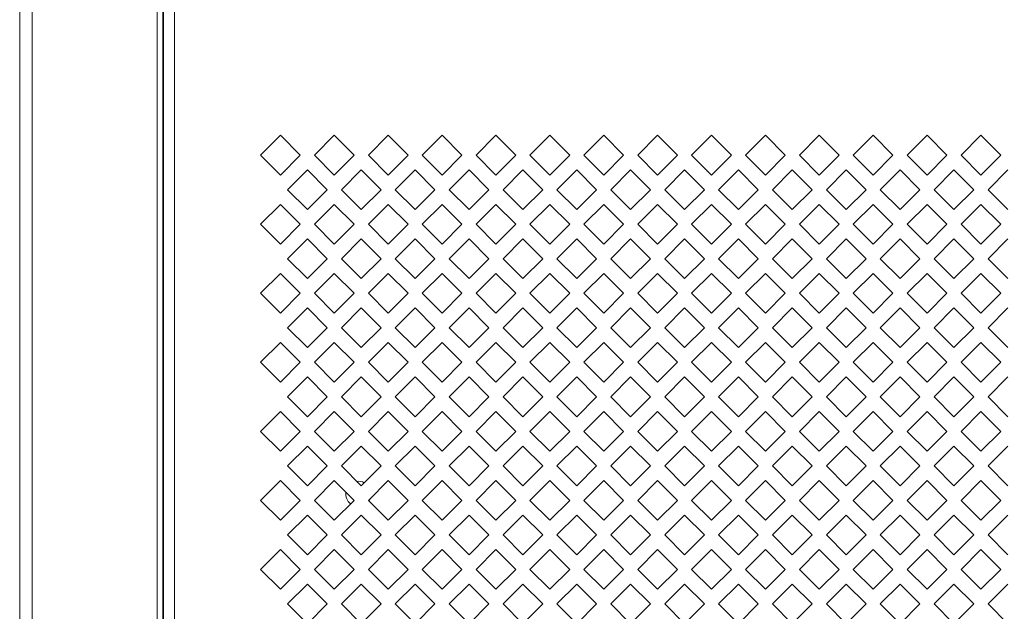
# Model space of a CAD drawing. Header units: millimetres. Extents: x 38 to 253, y 25 to 200.
# Tile 30 of 71: x 38.06 to 49.75, y 133.34 to 140.36. Entities that reach past the tile are written whole.
import ezdxf

# ---------------------------------------------------------------- set-up
doc = ezdxf.new("R2010")
doc.units = ezdxf.units.MM

msp = doc.modelspace()

# ---------------------------------------------------------------- linework, layer by layer
at = {"color": 7, "linetype": 'Continuous', "lineweight": 15}
for p, q in [((38.05757, 176.24288), (38.05757, 85.20955)), ((38.20491, 85.20955), (38.20491, 176.24288)), ((39.69077, 176.24288), (39.69077, 85.20955)), ((39.75757, 85.20955), (39.75757, 176.24288)), ((39.76424, 176.24288), (39.76424, 85.20955)), ((39.89757, 176.24288), (39.89757, 85.20955)), ((40.91854, 138.75288), (41.15424, 138.98858)), ((41.15424, 138.98858), (41.38994, 138.75288)), ((41.55854, 138.75288), (41.79424, 138.98858)), ((41.79424, 138.98858), (42.02994, 138.75288)), ((42.19854, 138.75288), (42.43424, 138.98858)), ((42.43424, 138.98858), (42.66994, 138.75288)), ((42.83854, 138.75288), (43.07424, 138.98858)), ((43.07424, 138.98858), (43.30994, 138.75288)), ((43.47854, 138.75288), (43.71424, 138.98858)), ((43.71424, 138.98858), (43.94994, 138.75288)), ((44.11854, 138.75288), (44.35424, 138.98858)), ((44.35424, 138.98858), (44.58994, 138.75288)), ((44.75854, 138.75288), (44.99424, 138.98858)), ((44.99424, 138.98858), (45.22994, 138.75288)), ((45.39854, 138.75288), (45.63424, 138.98858)), ((45.63424, 138.98858), (45.86994, 138.75288)), ((46.03854, 138.75288), (46.27424, 138.98858)), ((46.27424, 138.98858), (46.50994, 138.75288)), ((46.67854, 138.75288), (46.91424, 138.98858)), ((46.91424, 138.98858), (47.14994, 138.75288)), ((47.31854, 138.75288), (47.55424, 138.98858)), ((47.55424, 138.98858), (47.78994, 138.75288)), ((47.95854, 138.75288), (48.19424, 138.98858)), ((48.19424, 138.98858), (48.42994, 138.75288)), ((48.59854, 138.75288), (48.83424, 138.98858)), ((48.83424, 138.98858), (49.06994, 138.75288)), ((49.23854, 138.75288), (49.47424, 138.98858)), ((49.47424, 138.98858), (49.70994, 138.75288)), ((41.15424, 138.51718), (40.91854, 138.75288)), ((41.38994, 138.75288), (41.15424, 138.51718)), ((41.79424, 138.51718), (41.55854, 138.75288)), ((42.02994, 138.75288), (41.79424, 138.51718)), ((42.43424, 138.51718), (42.19854, 138.75288)), ((42.66994, 138.75288), (42.43424, 138.51718)), ((43.07424, 138.51718), (42.83854, 138.75288)), ((43.30994, 138.75288), (43.07424, 138.51718)), ((43.71424, 138.51718), (43.47854, 138.75288)), ((43.94994, 138.75288), (43.71424, 138.51718)), ((44.35424, 138.51718), (44.11854, 138.75288)), ((44.58994, 138.75288), (44.35424, 138.51718)), ((44.99424, 138.51718), (44.75854, 138.75288)), ((45.22994, 138.75288), (44.99424, 138.51718)), ((45.63424, 138.51718), (45.39854, 138.75288)), ((45.86994, 138.75288), (45.63424, 138.51718)), ((46.27424, 138.51718), (46.03854, 138.75288)), ((46.50994, 138.75288), (46.27424, 138.51718)), ((46.91424, 138.51718), (46.67854, 138.75288)), ((47.14994, 138.75288), (46.91424, 138.51718)), ((47.55424, 138.51718), (47.31854, 138.75288)), ((47.78994, 138.75288), (47.55424, 138.51718)), ((48.19424, 138.51718), (47.95854, 138.75288)), ((48.42994, 138.75288), (48.19424, 138.51718)), ((48.83424, 138.51718), (48.59854, 138.75288)), ((49.06994, 138.75288), (48.83424, 138.51718)), ((49.47424, 138.51718), (49.23854, 138.75288)), ((49.70994, 138.75288), (49.47424, 138.51718)), ((41.23854, 138.34288), (41.47424, 138.57858)), ((41.47424, 138.57858), (41.70994, 138.34288)), ((41.87854, 138.34288), (42.11424, 138.57858)), ((42.11424, 138.57858), (42.34994, 138.34288)), ((42.51854, 138.34288), (42.75424, 138.57858)), ((42.75424, 138.57858), (42.98994, 138.34288)), ((43.15854, 138.34288), (43.39424, 138.57858)), ((43.39424, 138.57858), (43.62994, 138.34288)), ((43.79854, 138.34288), (44.03424, 138.57858)), ((44.03424, 138.57858), (44.26994, 138.34288)), ((44.43854, 138.34288), (44.67424, 138.57858)), ((44.67424, 138.57858), (44.90994, 138.34288)), ((45.07854, 138.34288), (45.31424, 138.57858)), ((45.31424, 138.57858), (45.54994, 138.34288)), ((45.71854, 138.34288), (45.95424, 138.57858)), ((45.95424, 138.57858), (46.18994, 138.34288)), ((46.35854, 138.34288), (46.59424, 138.57858)), ((46.59424, 138.57858), (46.82994, 138.34288)), ((46.99854, 138.34288), (47.23424, 138.57858)), ((47.23424, 138.57858), (47.46994, 138.34288)), ((47.63854, 138.34288), (47.87424, 138.57858)), ((47.87424, 138.57858), (48.10994, 138.34288)), ((48.27854, 138.34288), (48.51424, 138.57858)), ((48.51424, 138.57858), (48.74994, 138.34288)), ((48.91854, 138.34288), (49.15424, 138.57858)), ((49.15424, 138.57858), (49.38994, 138.34288)), ((49.55854, 138.34288), (49.79424, 138.57858)), ((41.47424, 138.10718), (41.23854, 138.34288)), ((41.70994, 138.34288), (41.47424, 138.10718)), ((42.11424, 138.10718), (41.87854, 138.34288)), ((42.34994, 138.34288), (42.11424, 138.10718)), ((42.75424, 138.10718), (42.51854, 138.34288)), ((42.98994, 138.34288), (42.75424, 138.10718)), ((43.39424, 138.10718), (43.15854, 138.34288)), ((43.62994, 138.34288), (43.39424, 138.10718)), ((44.03424, 138.10718), (43.79854, 138.34288)), ((44.26994, 138.34288), (44.03424, 138.10718)), ((44.67424, 138.10718), (44.43854, 138.34288)), ((44.90994, 138.34288), (44.67424, 138.10718)), ((45.31424, 138.10718), (45.07854, 138.34288)), ((45.54994, 138.34288), (45.31424, 138.10718)), ((45.95424, 138.10718), (45.71854, 138.34288)), ((46.18994, 138.34288), (45.95424, 138.10718)), ((46.59424, 138.10718), (46.35854, 138.34288)), ((46.82994, 138.34288), (46.59424, 138.10718)), ((47.23424, 138.10718), (46.99854, 138.34288)), ((47.46994, 138.34288), (47.23424, 138.10718)), ((47.87424, 138.10718), (47.63854, 138.34288)), ((48.10994, 138.34288), (47.87424, 138.10718)), ((48.51424, 138.10718), (48.27854, 138.34288)), ((48.74994, 138.34288), (48.51424, 138.10718)), ((49.15424, 138.10718), (48.91854, 138.34288)), ((49.38994, 138.34288), (49.15424, 138.10718)), ((49.79424, 138.10718), (49.55854, 138.34288)), ((40.91854, 137.93288), (41.15424, 138.16858)), ((41.15424, 138.16858), (41.38994, 137.93288)), ((41.55854, 137.93288), (41.79424, 138.16858)), ((41.79424, 138.16858), (42.02994, 137.93288)), ((42.19854, 137.93288), (42.43424, 138.16858)), ((42.43424, 138.16858), (42.66994, 137.93288)), ((42.83854, 137.93288), (43.07424, 138.16858)), ((43.07424, 138.16858), (43.30994, 137.93288)), ((43.47854, 137.93288), (43.71424, 138.16858)), ((43.71424, 138.16858), (43.94994, 137.93288)), ((44.11854, 137.93288), (44.35424, 138.16858)), ((44.35424, 138.16858), (44.58994, 137.93288)), ((44.75854, 137.93288), (44.99424, 138.16858)), ((44.99424, 138.16858), (45.22994, 137.93288)), ((45.39854, 137.93288), (45.63424, 138.16858)), ((45.63424, 138.16858), (45.86994, 137.93288)), ((46.03854, 137.93288), (46.27424, 138.16858)), ((46.27424, 138.16858), (46.50994, 137.93288)), ((46.67854, 137.93288), (46.91424, 138.16858)), ((46.91424, 138.16858), (47.14994, 137.93288)), ((47.31854, 137.93288), (47.55424, 138.16858)), ((47.55424, 138.16858), (47.78994, 137.93288)), ((47.95854, 137.93288), (48.19424, 138.16858)), ((48.19424, 138.16858), (48.42994, 137.93288)), ((48.59854, 137.93288), (48.83424, 138.16858)), ((48.83424, 138.16858), (49.06994, 137.93288)), ((49.23854, 137.93288), (49.47424, 138.16858)), ((49.47424, 138.16858), (49.70994, 137.93288)), ((41.15424, 137.69718), (40.91854, 137.93288)), ((41.38994, 137.93288), (41.15424, 137.69718)), ((41.79424, 137.69718), (41.55854, 137.93288)), ((42.02994, 137.93288), (41.79424, 137.69718)), ((42.43424, 137.69718), (42.19854, 137.93288)), ((42.66994, 137.93288), (42.43424, 137.69718)), ((43.07424, 137.69718), (42.83854, 137.93288)), ((43.30994, 137.93288), (43.07424, 137.69718)), ((43.71424, 137.69718), (43.47854, 137.93288)), ((43.94994, 137.93288), (43.71424, 137.69718)), ((44.35424, 137.69718), (44.11854, 137.93288)), ((44.58994, 137.93288), (44.35424, 137.69718)), ((44.99424, 137.69718), (44.75854, 137.93288)), ((45.22994, 137.93288), (44.99424, 137.69718)), ((45.63424, 137.69718), (45.39854, 137.93288)), ((45.86994, 137.93288), (45.63424, 137.69718)), ((46.27424, 137.69718), (46.03854, 137.93288)), ((46.50994, 137.93288), (46.27424, 137.69718)), ((46.91424, 137.69718), (46.67854, 137.93288)), ((47.14994, 137.93288), (46.91424, 137.69718)), ((47.55424, 137.69718), (47.31854, 137.93288)), ((47.78994, 137.93288), (47.55424, 137.69718)), ((48.19424, 137.69718), (47.95854, 137.93288)), ((48.42994, 137.93288), (48.19424, 137.69718)), ((48.83424, 137.69718), (48.59854, 137.93288)), ((49.06994, 137.93288), (48.83424, 137.69718)), ((49.47424, 137.69718), (49.23854, 137.93288)), ((49.70994, 137.93288), (49.47424, 137.69718)), ((41.23854, 137.52288), (41.47424, 137.75858)), ((41.47424, 137.75858), (41.70994, 137.52288)), ((41.87854, 137.52288), (42.11424, 137.75858)), ((42.11424, 137.75858), (42.34994, 137.52288)), ((42.51854, 137.52288), (42.75424, 137.75858)), ((42.75424, 137.75858), (42.98994, 137.52288)), ((43.15854, 137.52288), (43.39424, 137.75858)), ((43.39424, 137.75858), (43.62994, 137.52288)), ((43.79854, 137.52288), (44.03424, 137.75858)), ((44.03424, 137.75858), (44.26994, 137.52288)), ((44.43854, 137.52288), (44.67424, 137.75858)), ((44.67424, 137.75858), (44.90994, 137.52288)), ((45.07854, 137.52288), (45.31424, 137.75858)), ((45.31424, 137.75858), (45.54994, 137.52288)), ((45.71854, 137.52288), (45.95424, 137.75858)), ((45.95424, 137.75858), (46.18994, 137.52288)), ((46.35854, 137.52288), (46.59424, 137.75858)), ((46.59424, 137.75858), (46.82994, 137.52288)), ((46.99854, 137.52288), (47.23424, 137.75858)), ((47.23424, 137.75858), (47.46994, 137.52288)), ((47.63854, 137.52288), (47.87424, 137.75858)), ((47.87424, 137.75858), (48.10994, 137.52288)), ((48.27854, 137.52288), (48.51424, 137.75858)), ((48.51424, 137.75858), (48.74994, 137.52288)), ((48.91854, 137.52288), (49.15424, 137.75858)), ((49.15424, 137.75858), (49.38994, 137.52288)), ((49.55854, 137.52288), (49.79424, 137.75858)), ((41.47424, 137.28718), (41.23854, 137.52288)), ((41.70994, 137.52288), (41.47424, 137.28718)), ((42.11424, 137.28718), (41.87854, 137.52288)), ((42.34994, 137.52288), (42.11424, 137.28718)), ((42.75424, 137.28718), (42.51854, 137.52288)), ((42.98994, 137.52288), (42.75424, 137.28718)), ((43.39424, 137.28718), (43.15854, 137.52288)), ((43.62994, 137.52288), (43.39424, 137.28718)), ((44.03424, 137.28718), (43.79854, 137.52288)), ((44.26994, 137.52288), (44.03424, 137.28718)), ((44.67424, 137.28718), (44.43854, 137.52288)), ((44.90994, 137.52288), (44.67424, 137.28718)), ((45.31424, 137.28718), (45.07854, 137.52288)), ((45.54994, 137.52288), (45.31424, 137.28718)), ((45.95424, 137.28718), (45.71854, 137.52288)), ((46.18994, 137.52288), (45.95424, 137.28718)), ((46.59424, 137.28718), (46.35854, 137.52288)), ((46.82994, 137.52288), (46.59424, 137.28718)), ((47.23424, 137.28718), (46.99854, 137.52288)), ((47.46994, 137.52288), (47.23424, 137.28718)), ((47.87424, 137.28718), (47.63854, 137.52288)), ((48.10994, 137.52288), (47.87424, 137.28718)), ((48.51424, 137.28718), (48.27854, 137.52288)), ((48.74994, 137.52288), (48.51424, 137.28718)), ((49.15424, 137.28718), (48.91854, 137.52288)), ((49.38994, 137.52288), (49.15424, 137.28718)), ((49.79424, 137.28718), (49.55854, 137.52288)), ((40.91854, 137.11288), (41.15424, 137.34858)), ((41.15424, 137.34858), (41.38994, 137.11288)), ((41.55854, 137.11288), (41.79424, 137.34858)), ((41.79424, 137.34858), (42.02994, 137.11288)), ((42.19854, 137.11288), (42.43424, 137.34858)), ((42.43424, 137.34858), (42.66994, 137.11288)), ((42.83854, 137.11288), (43.07424, 137.34858)), ((43.07424, 137.34858), (43.30994, 137.11288)), ((43.47854, 137.11288), (43.71424, 137.34858)), ((43.71424, 137.34858), (43.94994, 137.11288)), ((44.11854, 137.11288), (44.35424, 137.34858)), ((44.35424, 137.34858), (44.58994, 137.11288)), ((44.75854, 137.11288), (44.99424, 137.34858)), ((44.99424, 137.34858), (45.22994, 137.11288)), ((45.39854, 137.11288), (45.63424, 137.34858)), ((45.63424, 137.34858), (45.86994, 137.11288)), ((46.03854, 137.11288), (46.27424, 137.34858)), ((46.27424, 137.34858), (46.50994, 137.11288)), ((46.67854, 137.11288), (46.91424, 137.34858)), ((46.91424, 137.34858), (47.14994, 137.11288)), ((47.31854, 137.11288), (47.55424, 137.34858)), ((47.55424, 137.34858), (47.78994, 137.11288)), ((47.95854, 137.11288), (48.19424, 137.34858)), ((48.19424, 137.34858), (48.42994, 137.11288)), ((48.59854, 137.11288), (48.83424, 137.34858)), ((48.83424, 137.34858), (49.06994, 137.11288)), ((49.23854, 137.11288), (49.47424, 137.34858)), ((49.47424, 137.34858), (49.70994, 137.11288)), ((41.15424, 136.87718), (40.91854, 137.11288)), ((41.38994, 137.11288), (41.15424, 136.87718)), ((41.79424, 136.87718), (41.55854, 137.11288)), ((42.02994, 137.11288), (41.79424, 136.87718)), ((42.43424, 136.87718), (42.19854, 137.11288)), ((42.66994, 137.11288), (42.43424, 136.87718)), ((43.07424, 136.87718), (42.83854, 137.11288)), ((43.30994, 137.11288), (43.07424, 136.87718)), ((43.71424, 136.87718), (43.47854, 137.11288)), ((43.94994, 137.11288), (43.71424, 136.87718)), ((44.35424, 136.87718), (44.11854, 137.11288)), ((44.58994, 137.11288), (44.35424, 136.87718)), ((44.99424, 136.87718), (44.75854, 137.11288)), ((45.22994, 137.11288), (44.99424, 136.87718)), ((45.63424, 136.87718), (45.39854, 137.11288)), ((45.86994, 137.11288), (45.63424, 136.87718)), ((46.27424, 136.87718), (46.03854, 137.11288)), ((46.50994, 137.11288), (46.27424, 136.87718)), ((46.91424, 136.87718), (46.67854, 137.11288)), ((47.14994, 137.11288), (46.91424, 136.87718)), ((47.55424, 136.87718), (47.31854, 137.11288)), ((47.78994, 137.11288), (47.55424, 136.87718)), ((48.19424, 136.87718), (47.95854, 137.11288)), ((48.42994, 137.11288), (48.19424, 136.87718)), ((48.83424, 136.87718), (48.59854, 137.11288)), ((49.06994, 137.11288), (48.83424, 136.87718)), ((49.47424, 136.87718), (49.23854, 137.11288)), ((49.70994, 137.11288), (49.47424, 136.87718)), ((41.23854, 136.70288), (41.47424, 136.93858)), ((41.47424, 136.93858), (41.70994, 136.70288)), ((41.87854, 136.70288), (42.11424, 136.93858)), ((42.11424, 136.93858), (42.34994, 136.70288)), ((42.51854, 136.70288), (42.75424, 136.93858)), ((42.75424, 136.93858), (42.98994, 136.70288)), ((43.15854, 136.70288), (43.39424, 136.93858)), ((43.39424, 136.93858), (43.62994, 136.70288)), ((43.79854, 136.70288), (44.03424, 136.93858)), ((44.03424, 136.93858), (44.26994, 136.70288)), ((44.43854, 136.70288), (44.67424, 136.93858)), ((44.67424, 136.93858), (44.90994, 136.70288)), ((45.07854, 136.70288), (45.31424, 136.93858)), ((45.31424, 136.93858), (45.54994, 136.70288)), ((45.71854, 136.70288), (45.95424, 136.93858)), ((45.95424, 136.93858), (46.18994, 136.70288)), ((46.35854, 136.70288), (46.59424, 136.93858)), ((46.59424, 136.93858), (46.82994, 136.70288)), ((46.99854, 136.70288), (47.23424, 136.93858)), ((47.23424, 136.93858), (47.46994, 136.70288)), ((47.63854, 136.70288), (47.87424, 136.93858)), ((47.87424, 136.93858), (48.10994, 136.70288)), ((48.27854, 136.70288), (48.51424, 136.93858)), ((48.51424, 136.93858), (48.74994, 136.70288)), ((48.91854, 136.70288), (49.15424, 136.93858)), ((49.15424, 136.93858), (49.38994, 136.70288)), ((49.55854, 136.70288), (49.79424, 136.93858)), ((41.47424, 136.46718), (41.23854, 136.70288)), ((41.70994, 136.70288), (41.47424, 136.46718)), ((42.11424, 136.46718), (41.87854, 136.70288)), ((42.34994, 136.70288), (42.11424, 136.46718)), ((42.75424, 136.46718), (42.51854, 136.70288)), ((42.98994, 136.70288), (42.75424, 136.46718)), ((43.39424, 136.46718), (43.15854, 136.70288)), ((43.62994, 136.70288), (43.39424, 136.46718)), ((44.03424, 136.46718), (43.79854, 136.70288)), ((44.26994, 136.70288), (44.03424, 136.46718)), ((44.67424, 136.46718), (44.43854, 136.70288)), ((44.90994, 136.70288), (44.67424, 136.46718)), ((45.31424, 136.46718), (45.07854, 136.70288)), ((45.54994, 136.70288), (45.31424, 136.46718)), ((45.95424, 136.46718), (45.71854, 136.70288)), ((46.18994, 136.70288), (45.95424, 136.46718)), ((46.59424, 136.46718), (46.35854, 136.70288)), ((46.82994, 136.70288), (46.59424, 136.46718)), ((47.23424, 136.46718), (46.99854, 136.70288)), ((47.46994, 136.70288), (47.23424, 136.46718)), ((47.87424, 136.46718), (47.63854, 136.70288)), ((48.10994, 136.70288), (47.87424, 136.46718)), ((48.51424, 136.46718), (48.27854, 136.70288)), ((48.74994, 136.70288), (48.51424, 136.46718)), ((49.15424, 136.46718), (48.91854, 136.70288)), ((49.38994, 136.70288), (49.15424, 136.46718)), ((49.79424, 136.46718), (49.55854, 136.70288)), ((40.91854, 136.29288), (41.15424, 136.52858)), ((41.15424, 136.52858), (41.38994, 136.29288)), ((41.55854, 136.29288), (41.79424, 136.52858)), ((41.79424, 136.52858), (42.02994, 136.29288)), ((42.19854, 136.29288), (42.43424, 136.52858)), ((42.43424, 136.52858), (42.66994, 136.29288)), ((42.83854, 136.29288), (43.07424, 136.52858)), ((43.07424, 136.52858), (43.30994, 136.29288)), ((43.47854, 136.29288), (43.71424, 136.52858)), ((43.71424, 136.52858), (43.94994, 136.29288)), ((44.11854, 136.29288), (44.35424, 136.52858)), ((44.35424, 136.52858), (44.58994, 136.29288)), ((44.75854, 136.29288), (44.99424, 136.52858)), ((44.99424, 136.52858), (45.22994, 136.29288)), ((45.39854, 136.29288), (45.63424, 136.52858)), ((45.63424, 136.52858), (45.86994, 136.29288)), ((46.03854, 136.29288), (46.27424, 136.52858)), ((46.27424, 136.52858), (46.50994, 136.29288)), ((46.67854, 136.29288), (46.91424, 136.52858)), ((46.91424, 136.52858), (47.14994, 136.29288)), ((47.31854, 136.29288), (47.55424, 136.52858)), ((47.55424, 136.52858), (47.78994, 136.29288)), ((47.95854, 136.29288), (48.19424, 136.52858)), ((48.19424, 136.52858), (48.42994, 136.29288)), ((48.59854, 136.29288), (48.83424, 136.52858)), ((48.83424, 136.52858), (49.06994, 136.29288)), ((49.23854, 136.29288), (49.47424, 136.52858)), ((49.47424, 136.52858), (49.70994, 136.29288)), ((41.15424, 136.05718), (40.91854, 136.29288)), ((41.38994, 136.29288), (41.15424, 136.05718)), ((41.79424, 136.05718), (41.55854, 136.29288)), ((42.02994, 136.29288), (41.79424, 136.05718)), ((42.43424, 136.05718), (42.19854, 136.29288)), ((42.66994, 136.29288), (42.43424, 136.05718)), ((43.07424, 136.05718), (42.83854, 136.29288)), ((43.30994, 136.29288), (43.07424, 136.05718)), ((43.71424, 136.05718), (43.47854, 136.29288)), ((43.94994, 136.29288), (43.71424, 136.05718)), ((44.35424, 136.05718), (44.11854, 136.29288)), ((44.58994, 136.29288), (44.35424, 136.05718)), ((44.99424, 136.05718), (44.75854, 136.29288)), ((45.22994, 136.29288), (44.99424, 136.05718)), ((45.63424, 136.05718), (45.39854, 136.29288)), ((45.86994, 136.29288), (45.63424, 136.05718)), ((46.27424, 136.05718), (46.03854, 136.29288)), ((46.50994, 136.29288), (46.27424, 136.05718)), ((46.91424, 136.05718), (46.67854, 136.29288)), ((47.14994, 136.29288), (46.91424, 136.05718)), ((47.55424, 136.05718), (47.31854, 136.29288)), ((47.78994, 136.29288), (47.55424, 136.05718)), ((48.19424, 136.05718), (47.95854, 136.29288)), ((48.42994, 136.29288), (48.19424, 136.05718)), ((48.83424, 136.05718), (48.59854, 136.29288)), ((49.06994, 136.29288), (48.83424, 136.05718)), ((49.47424, 136.05718), (49.23854, 136.29288)), ((49.70994, 136.29288), (49.47424, 136.05718)), ((41.23854, 135.88288), (41.47424, 136.11858)), ((41.47424, 136.11858), (41.70994, 135.88288)), ((41.87854, 135.88288), (42.11424, 136.11858)), ((42.11424, 136.11858), (42.34994, 135.88288)), ((42.51854, 135.88288), (42.75424, 136.11858)), ((42.75424, 136.11858), (42.98994, 135.88288)), ((43.15854, 135.88288), (43.39424, 136.11858)), ((43.39424, 136.11858), (43.62994, 135.88288)), ((43.79854, 135.88288), (44.03424, 136.11858)), ((44.03424, 136.11858), (44.26994, 135.88288)), ((44.43854, 135.88288), (44.67424, 136.11858)), ((44.67424, 136.11858), (44.90994, 135.88288)), ((45.07854, 135.88288), (45.31424, 136.11858)), ((45.31424, 136.11858), (45.54994, 135.88288)), ((45.71854, 135.88288), (45.95424, 136.11858)), ((45.95424, 136.11858), (46.18994, 135.88288)), ((46.35854, 135.88288), (46.59424, 136.11858)), ((46.59424, 136.11858), (46.82994, 135.88288)), ((46.99854, 135.88288), (47.23424, 136.11858)), ((47.23424, 136.11858), (47.46994, 135.88288)), ((47.63854, 135.88288), (47.87424, 136.11858)), ((47.87424, 136.11858), (48.10994, 135.88288)), ((48.27854, 135.88288), (48.51424, 136.11858)), ((48.51424, 136.11858), (48.74994, 135.88288)), ((48.91854, 135.88288), (49.15424, 136.11858)), ((49.15424, 136.11858), (49.38994, 135.88288)), ((49.55854, 135.88288), (49.79424, 136.11858)), ((41.47424, 135.64718), (41.23854, 135.88288)), ((41.70994, 135.88288), (41.47424, 135.64718)), ((42.11424, 135.64718), (41.87854, 135.88288)), ((42.34994, 135.88288), (42.11424, 135.64718)), ((42.75424, 135.64718), (42.51854, 135.88288)), ((42.98994, 135.88288), (42.75424, 135.64718)), ((43.39424, 135.64718), (43.15854, 135.88288)), ((43.62994, 135.88288), (43.39424, 135.64718)), ((44.03424, 135.64718), (43.79854, 135.88288)), ((44.26994, 135.88288), (44.03424, 135.64718)), ((44.67424, 135.64718), (44.43854, 135.88288)), ((44.90994, 135.88288), (44.67424, 135.64718)), ((45.31424, 135.64718), (45.07854, 135.88288)), ((45.54994, 135.88288), (45.31424, 135.64718)), ((45.95424, 135.64718), (45.71854, 135.88288)), ((46.18994, 135.88288), (45.95424, 135.64718)), ((46.59424, 135.64718), (46.35854, 135.88288)), ((46.82994, 135.88288), (46.59424, 135.64718)), ((47.23424, 135.64718), (46.99854, 135.88288)), ((47.46994, 135.88288), (47.23424, 135.64718)), ((47.87424, 135.64718), (47.63854, 135.88288)), ((48.10994, 135.88288), (47.87424, 135.64718)), ((48.51424, 135.64718), (48.27854, 135.88288)), ((48.74994, 135.88288), (48.51424, 135.64718)), ((49.15424, 135.64718), (48.91854, 135.88288)), ((49.38994, 135.88288), (49.15424, 135.64718)), ((49.79424, 135.64718), (49.55854, 135.88288)), ((40.91854, 135.47288), (41.15424, 135.70858)), ((41.15424, 135.70858), (41.38994, 135.47288)), ((41.55854, 135.47288), (41.79424, 135.70858)), ((41.79424, 135.70858), (42.02994, 135.47288)), ((42.19854, 135.47288), (42.43424, 135.70858)), ((42.43424, 135.70858), (42.66994, 135.47288)), ((42.83854, 135.47288), (43.07424, 135.70858)), ((43.07424, 135.70858), (43.30994, 135.47288)), ((43.47854, 135.47288), (43.71424, 135.70858)), ((43.71424, 135.70858), (43.94994, 135.47288)), ((44.11854, 135.47288), (44.35424, 135.70858)), ((44.35424, 135.70858), (44.58994, 135.47288)), ((44.75854, 135.47288), (44.99424, 135.70858)), ((44.99424, 135.70858), (45.22994, 135.47288)), ((45.39854, 135.47288), (45.63424, 135.70858)), ((45.63424, 135.70858), (45.86994, 135.47288)), ((46.03854, 135.47288), (46.27424, 135.70858)), ((46.27424, 135.70858), (46.50994, 135.47288)), ((46.67854, 135.47288), (46.91424, 135.70858)), ((46.91424, 135.70858), (47.14994, 135.47288)), ((47.31854, 135.47288), (47.55424, 135.70858)), ((47.55424, 135.70858), (47.78994, 135.47288)), ((47.95854, 135.47288), (48.19424, 135.70858)), ((48.19424, 135.70858), (48.42994, 135.47288)), ((48.59854, 135.47288), (48.83424, 135.70858)), ((48.83424, 135.70858), (49.06994, 135.47288)), ((49.23854, 135.47288), (49.47424, 135.70858)), ((49.47424, 135.70858), (49.70994, 135.47288)), ((41.15424, 135.23718), (40.91854, 135.47288)), ((41.38994, 135.47288), (41.15424, 135.23718)), ((41.79424, 135.23718), (41.55854, 135.47288)), ((42.02994, 135.47288), (41.79424, 135.23718)), ((42.43424, 135.23718), (42.19854, 135.47288)), ((42.66994, 135.47288), (42.43424, 135.23718)), ((43.07424, 135.23718), (42.83854, 135.47288)), ((43.30994, 135.47288), (43.07424, 135.23718)), ((43.71424, 135.23718), (43.47854, 135.47288)), ((43.94994, 135.47288), (43.71424, 135.23718)), ((44.35424, 135.23718), (44.11854, 135.47288)), ((44.58994, 135.47288), (44.35424, 135.23718)), ((44.99424, 135.23718), (44.75854, 135.47288)), ((45.22994, 135.47288), (44.99424, 135.23718)), ((45.63424, 135.23718), (45.39854, 135.47288)), ((45.86994, 135.47288), (45.63424, 135.23718)), ((46.27424, 135.23718), (46.03854, 135.47288)), ((46.50994, 135.47288), (46.27424, 135.23718)), ((46.91424, 135.23718), (46.67854, 135.47288)), ((47.14994, 135.47288), (46.91424, 135.23718)), ((47.55424, 135.23718), (47.31854, 135.47288)), ((47.78994, 135.47288), (47.55424, 135.23718)), ((48.19424, 135.23718), (47.95854, 135.47288)), ((48.42994, 135.47288), (48.19424, 135.23718)), ((48.83424, 135.23718), (48.59854, 135.47288)), ((49.06994, 135.47288), (48.83424, 135.23718)), ((49.47424, 135.23718), (49.23854, 135.47288)), ((49.70994, 135.47288), (49.47424, 135.23718)), ((41.23854, 135.06288), (41.47424, 135.29858)), ((41.47424, 135.29858), (41.70994, 135.06288)), ((41.87854, 135.06288), (42.11424, 135.29858)), ((42.11424, 135.29858), (42.34994, 135.06288)), ((42.51854, 135.06288), (42.75424, 135.29858)), ((42.75424, 135.29858), (42.98994, 135.06288)), ((43.15854, 135.06288), (43.39424, 135.29858)), ((43.39424, 135.29858), (43.62994, 135.06288)), ((43.79854, 135.06288), (44.03424, 135.29858)), ((44.03424, 135.29858), (44.26994, 135.06288)), ((44.43854, 135.06288), (44.67424, 135.29858)), ((44.67424, 135.29858), (44.90994, 135.06288)), ((45.07854, 135.06288), (45.31424, 135.29858)), ((45.31424, 135.29858), (45.54994, 135.06288)), ((45.71854, 135.06288), (45.95424, 135.29858)), ((45.95424, 135.29858), (46.18994, 135.06288)), ((46.35854, 135.06288), (46.59424, 135.29858)), ((46.59424, 135.29858), (46.82994, 135.06288)), ((46.99854, 135.06288), (47.23424, 135.29858)), ((47.23424, 135.29858), (47.46994, 135.06288)), ((47.63854, 135.06288), (47.87424, 135.29858)), ((47.87424, 135.29858), (48.10994, 135.06288)), ((48.27854, 135.06288), (48.51424, 135.29858)), ((48.51424, 135.29858), (48.74994, 135.06288)), ((48.91854, 135.06288), (49.15424, 135.29858)), ((49.15424, 135.29858), (49.38994, 135.06288)), ((49.55854, 135.06288), (49.79424, 135.29858)), ((41.47424, 134.82718), (41.23854, 135.06288)), ((41.70994, 135.06288), (41.47424, 134.82718)), ((42.11424, 134.82718), (41.87854, 135.06288)), ((42.34994, 135.06288), (42.11424, 134.82718)), ((42.75424, 134.82718), (42.51854, 135.06288)), ((42.98994, 135.06288), (42.75424, 134.82718)), ((43.39424, 134.82718), (43.15854, 135.06288)), ((43.62994, 135.06288), (43.39424, 134.82718)), ((44.03424, 134.82718), (43.79854, 135.06288)), ((44.26994, 135.06288), (44.03424, 134.82718)), ((44.67424, 134.82718), (44.43854, 135.06288)), ((44.90994, 135.06288), (44.67424, 134.82718)), ((45.31424, 134.82718), (45.07854, 135.06288)), ((45.54994, 135.06288), (45.31424, 134.82718)), ((45.95424, 134.82718), (45.71854, 135.06288)), ((46.18994, 135.06288), (45.95424, 134.82718)), ((46.59424, 134.82718), (46.35854, 135.06288)), ((46.82994, 135.06288), (46.59424, 134.82718)), ((47.23424, 134.82718), (46.99854, 135.06288)), ((47.46994, 135.06288), (47.23424, 134.82718)), ((47.87424, 134.82718), (47.63854, 135.06288)), ((48.10994, 135.06288), (47.87424, 134.82718)), ((48.51424, 134.82718), (48.27854, 135.06288)), ((48.74994, 135.06288), (48.51424, 134.82718)), ((49.15424, 134.82718), (48.91854, 135.06288)), ((49.38994, 135.06288), (49.15424, 134.82718)), ((49.79424, 134.82718), (49.55854, 135.06288)), ((40.91854, 134.65288), (41.15424, 134.88858)), ((41.15424, 134.88858), (41.38994, 134.65288)), ((41.55854, 134.65288), (41.79424, 134.88858)), ((41.79424, 134.88858), (42.02994, 134.65288)), ((42.19854, 134.65288), (42.43424, 134.88858)), ((42.43424, 134.88858), (42.66994, 134.65288)), ((42.83854, 134.65288), (43.07424, 134.88858)), ((43.07424, 134.88858), (43.30994, 134.65288)), ((43.47854, 134.65288), (43.71424, 134.88858)), ((43.71424, 134.88858), (43.94994, 134.65288)), ((44.11854, 134.65288), (44.35424, 134.88858)), ((44.35424, 134.88858), (44.58994, 134.65288)), ((44.75854, 134.65288), (44.99424, 134.88858)), ((44.99424, 134.88858), (45.22994, 134.65288)), ((45.39854, 134.65288), (45.63424, 134.88858)), ((45.63424, 134.88858), (45.86994, 134.65288)), ((46.03854, 134.65288), (46.27424, 134.88858)), ((46.27424, 134.88858), (46.50994, 134.65288)), ((46.67854, 134.65288), (46.91424, 134.88858)), ((46.91424, 134.88858), (47.14994, 134.65288)), ((47.31854, 134.65288), (47.55424, 134.88858)), ((47.55424, 134.88858), (47.78994, 134.65288)), ((47.95854, 134.65288), (48.19424, 134.88858)), ((48.19424, 134.88858), (48.42994, 134.65288)), ((48.59854, 134.65288), (48.83424, 134.88858)), ((48.83424, 134.88858), (49.06994, 134.65288)), ((49.23854, 134.65288), (49.47424, 134.88858)), ((49.47424, 134.88858), (49.70994, 134.65288)), ((41.15424, 134.41718), (40.91854, 134.65288)), ((41.38994, 134.65288), (41.15424, 134.41718)), ((41.79424, 134.41718), (41.55854, 134.65288)), ((42.02994, 134.65288), (41.79424, 134.41718)), ((42.43424, 134.41718), (42.19854, 134.65288)), ((42.66994, 134.65288), (42.43424, 134.41718)), ((43.07424, 134.41718), (42.83854, 134.65288)), ((43.30994, 134.65288), (43.07424, 134.41718)), ((43.71424, 134.41718), (43.47854, 134.65288)), ((43.94994, 134.65288), (43.71424, 134.41718)), ((44.35424, 134.41718), (44.11854, 134.65288)), ((44.58994, 134.65288), (44.35424, 134.41718)), ((44.99424, 134.41718), (44.75854, 134.65288)), ((45.22994, 134.65288), (44.99424, 134.41718)), ((45.63424, 134.41718), (45.39854, 134.65288)), ((45.86994, 134.65288), (45.63424, 134.41718)), ((46.27424, 134.41718), (46.03854, 134.65288)), ((46.50994, 134.65288), (46.27424, 134.41718)), ((46.91424, 134.41718), (46.67854, 134.65288)), ((47.14994, 134.65288), (46.91424, 134.41718)), ((47.55424, 134.41718), (47.31854, 134.65288)), ((47.78994, 134.65288), (47.55424, 134.41718)), ((48.19424, 134.41718), (47.95854, 134.65288)), ((48.42994, 134.65288), (48.19424, 134.41718)), ((48.83424, 134.41718), (48.59854, 134.65288)), ((49.06994, 134.65288), (48.83424, 134.41718)), ((49.47424, 134.41718), (49.23854, 134.65288)), ((49.70994, 134.65288), (49.47424, 134.41718)), ((41.23854, 134.24288), (41.47424, 134.47858)), ((41.47424, 134.47858), (41.70994, 134.24288)), ((41.87854, 134.24288), (42.11424, 134.47858)), ((42.11424, 134.47858), (42.34994, 134.24288)), ((42.51854, 134.24288), (42.75424, 134.47858)), ((42.75424, 134.47858), (42.98994, 134.24288)), ((43.15854, 134.24288), (43.39424, 134.47858)), ((43.39424, 134.47858), (43.62994, 134.24288)), ((43.79854, 134.24288), (44.03424, 134.47858)), ((44.03424, 134.47858), (44.26994, 134.24288)), ((44.43854, 134.24288), (44.67424, 134.47858)), ((44.67424, 134.47858), (44.90994, 134.24288)), ((45.07854, 134.24288), (45.31424, 134.47858)), ((45.31424, 134.47858), (45.54994, 134.24288)), ((45.71854, 134.24288), (45.95424, 134.47858)), ((45.95424, 134.47858), (46.18994, 134.24288)), ((46.35854, 134.24288), (46.59424, 134.47858)), ((46.59424, 134.47858), (46.82994, 134.24288)), ((46.99854, 134.24288), (47.23424, 134.47858)), ((47.23424, 134.47858), (47.46994, 134.24288)), ((47.63854, 134.24288), (47.87424, 134.47858)), ((47.87424, 134.47858), (48.10994, 134.24288)), ((48.27854, 134.24288), (48.51424, 134.47858)), ((48.51424, 134.47858), (48.74994, 134.24288)), ((48.91854, 134.24288), (49.15424, 134.47858)), ((49.15424, 134.47858), (49.38994, 134.24288)), ((49.55854, 134.24288), (49.79424, 134.47858)), ((41.47424, 134.00718), (41.23854, 134.24288)), ((41.70994, 134.24288), (41.47424, 134.00718)), ((42.11424, 134.00718), (41.87854, 134.24288)), ((42.34994, 134.24288), (42.11424, 134.00718)), ((42.75424, 134.00718), (42.51854, 134.24288)), ((42.98994, 134.24288), (42.75424, 134.00718)), ((43.39424, 134.00718), (43.15854, 134.24288)), ((43.62994, 134.24288), (43.39424, 134.00718)), ((44.03424, 134.00718), (43.79854, 134.24288)), ((44.26994, 134.24288), (44.03424, 134.00718)), ((44.67424, 134.00718), (44.43854, 134.24288)), ((44.90994, 134.24288), (44.67424, 134.00718)), ((45.31424, 134.00718), (45.07854, 134.24288)), ((45.54994, 134.24288), (45.31424, 134.00718)), ((45.95424, 134.00718), (45.71854, 134.24288)), ((46.18994, 134.24288), (45.95424, 134.00718)), ((46.59424, 134.00718), (46.35854, 134.24288)), ((46.82994, 134.24288), (46.59424, 134.00718)), ((47.23424, 134.00718), (46.99854, 134.24288)), ((47.46994, 134.24288), (47.23424, 134.00718)), ((47.87424, 134.00718), (47.63854, 134.24288)), ((48.10994, 134.24288), (47.87424, 134.00718)), ((48.51424, 134.00718), (48.27854, 134.24288)), ((48.74994, 134.24288), (48.51424, 134.00718)), ((49.15424, 134.00718), (48.91854, 134.24288)), ((49.38994, 134.24288), (49.15424, 134.00718)), ((49.79424, 134.00718), (49.55854, 134.24288)), ((40.91854, 133.83288), (41.15424, 134.06858)), ((41.15424, 134.06858), (41.38994, 133.83288)), ((41.55854, 133.83288), (41.79424, 134.06858)), ((41.79424, 134.06858), (42.02994, 133.83288)), ((42.19854, 133.83288), (42.43424, 134.06858)), ((42.43424, 134.06858), (42.66994, 133.83288)), ((42.83854, 133.83288), (43.07424, 134.06858)), ((43.07424, 134.06858), (43.30994, 133.83288)), ((43.47854, 133.83288), (43.71424, 134.06858)), ((43.71424, 134.06858), (43.94994, 133.83288)), ((44.11854, 133.83288), (44.35424, 134.06858)), ((44.35424, 134.06858), (44.58994, 133.83288)), ((44.75854, 133.83288), (44.99424, 134.06858)), ((44.99424, 134.06858), (45.22994, 133.83288)), ((45.39854, 133.83288), (45.63424, 134.06858)), ((45.63424, 134.06858), (45.86994, 133.83288)), ((46.03854, 133.83288), (46.27424, 134.06858)), ((46.27424, 134.06858), (46.50994, 133.83288)), ((46.67854, 133.83288), (46.91424, 134.06858)), ((46.91424, 134.06858), (47.14994, 133.83288)), ((47.31854, 133.83288), (47.55424, 134.06858)), ((47.55424, 134.06858), (47.78994, 133.83288)), ((47.95854, 133.83288), (48.19424, 134.06858)), ((48.19424, 134.06858), (48.42994, 133.83288)), ((48.59854, 133.83288), (48.83424, 134.06858)), ((48.83424, 134.06858), (49.06994, 133.83288)), ((49.23854, 133.83288), (49.47424, 134.06858)), ((49.47424, 134.06858), (49.70994, 133.83288)), ((41.15424, 133.59718), (40.91854, 133.83288)), ((41.38994, 133.83288), (41.15424, 133.59718)), ((41.79424, 133.59718), (41.55854, 133.83288)), ((42.02994, 133.83288), (41.79424, 133.59718)), ((42.43424, 133.59718), (42.19854, 133.83288)), ((42.66994, 133.83288), (42.43424, 133.59718)), ((43.07424, 133.59718), (42.83854, 133.83288)), ((43.30994, 133.83288), (43.07424, 133.59718)), ((43.71424, 133.59718), (43.47854, 133.83288)), ((43.94994, 133.83288), (43.71424, 133.59718)), ((44.35424, 133.59718), (44.11854, 133.83288)), ((44.58994, 133.83288), (44.35424, 133.59718)), ((44.99424, 133.59718), (44.75854, 133.83288)), ((45.22994, 133.83288), (44.99424, 133.59718)), ((45.63424, 133.59718), (45.39854, 133.83288)), ((45.86994, 133.83288), (45.63424, 133.59718)), ((46.27424, 133.59718), (46.03854, 133.83288)), ((46.50994, 133.83288), (46.27424, 133.59718)), ((46.91424, 133.59718), (46.67854, 133.83288)), ((47.14994, 133.83288), (46.91424, 133.59718)), ((47.55424, 133.59718), (47.31854, 133.83288)), ((47.78994, 133.83288), (47.55424, 133.59718)), ((48.19424, 133.59718), (47.95854, 133.83288)), ((48.42994, 133.83288), (48.19424, 133.59718)), ((48.83424, 133.59718), (48.59854, 133.83288)), ((49.06994, 133.83288), (48.83424, 133.59718)), ((49.47424, 133.59718), (49.23854, 133.83288)), ((49.70994, 133.83288), (49.47424, 133.59718)), ((41.23854, 133.42288), (41.47424, 133.65858)), ((41.47424, 133.65858), (41.70994, 133.42288)), ((41.87854, 133.42288), (42.11424, 133.65858)), ((42.11424, 133.65858), (42.34994, 133.42288)), ((42.51854, 133.42288), (42.75424, 133.65858)), ((42.75424, 133.65858), (42.98994, 133.42288)), ((43.15854, 133.42288), (43.39424, 133.65858)), ((43.39424, 133.65858), (43.62994, 133.42288)), ((43.79854, 133.42288), (44.03424, 133.65858)), ((44.03424, 133.65858), (44.26994, 133.42288)), ((44.43854, 133.42288), (44.67424, 133.65858)), ((44.67424, 133.65858), (44.90994, 133.42288)), ((45.07854, 133.42288), (45.31424, 133.65858)), ((45.31424, 133.65858), (45.54994, 133.42288)), ((45.71854, 133.42288), (45.95424, 133.65858)), ((45.95424, 133.65858), (46.18994, 133.42288)), ((46.35854, 133.42288), (46.59424, 133.65858)), ((46.59424, 133.65858), (46.82994, 133.42288)), ((46.99854, 133.42288), (47.23424, 133.65858)), ((47.23424, 133.65858), (47.46994, 133.42288)), ((47.63854, 133.42288), (47.87424, 133.65858)), ((47.87424, 133.65858), (48.10994, 133.42288)), ((48.27854, 133.42288), (48.51424, 133.65858)), ((48.51424, 133.65858), (48.74994, 133.42288)), ((48.91854, 133.42288), (49.15424, 133.65858)), ((49.15424, 133.65858), (49.38994, 133.42288)), ((49.55854, 133.42288), (49.79424, 133.65858)), ((41.47424, 133.18718), (41.23854, 133.42288)), ((41.70994, 133.42288), (41.47424, 133.18718)), ((42.11424, 133.18718), (41.87854, 133.42288)), ((42.34994, 133.42288), (42.11424, 133.18718)), ((42.75424, 133.18718), (42.51854, 133.42288)), ((42.98994, 133.42288), (42.75424, 133.18718)), ((43.39424, 133.18718), (43.15854, 133.42288)), ((43.62994, 133.42288), (43.39424, 133.18718)), ((44.03424, 133.18718), (43.79854, 133.42288)), ((44.26994, 133.42288), (44.03424, 133.18718)), ((44.67424, 133.18718), (44.43854, 133.42288)), ((44.90994, 133.42288), (44.67424, 133.18718)), ((45.31424, 133.18718), (45.07854, 133.42288)), ((45.54994, 133.42288), (45.31424, 133.18718)), ((45.95424, 133.18718), (45.71854, 133.42288)), ((46.18994, 133.42288), (45.95424, 133.18718)), ((46.59424, 133.18718), (46.35854, 133.42288)), ((46.82994, 133.42288), (46.59424, 133.18718)), ((47.23424, 133.18718), (46.99854, 133.42288)), ((47.46994, 133.42288), (47.23424, 133.18718)), ((47.87424, 133.18718), (47.63854, 133.42288)), ((48.10994, 133.42288), (47.87424, 133.18718)), ((48.51424, 133.18718), (48.27854, 133.42288)), ((48.74994, 133.42288), (48.51424, 133.18718)), ((49.15424, 133.18718), (48.91854, 133.42288)), ((49.38994, 133.42288), (49.15424, 133.18718)), ((49.79424, 133.18718), (49.55854, 133.42288))]:
    msp.add_line(p, q, dxfattribs=at)
at = {"color": 7, "linetype": 'Continuous', "lineweight": 15, "flags": 128}
msp.add_lwpolyline([(42.22062, 134.67497), (42.21949, 134.67215), (42.20546, 134.64596)], dxfattribs=at)
at = {"color": 7, "linetype": 'Continuous', "lineweight": 15}
for start, end in [(62.644039, 96.875513), (171.988782, 231.959148)]:
    msp.add_arc((42.08091, 134.72955), 0.15, start, end, dxfattribs=at)

doc.saveas('drawing.dxf')
